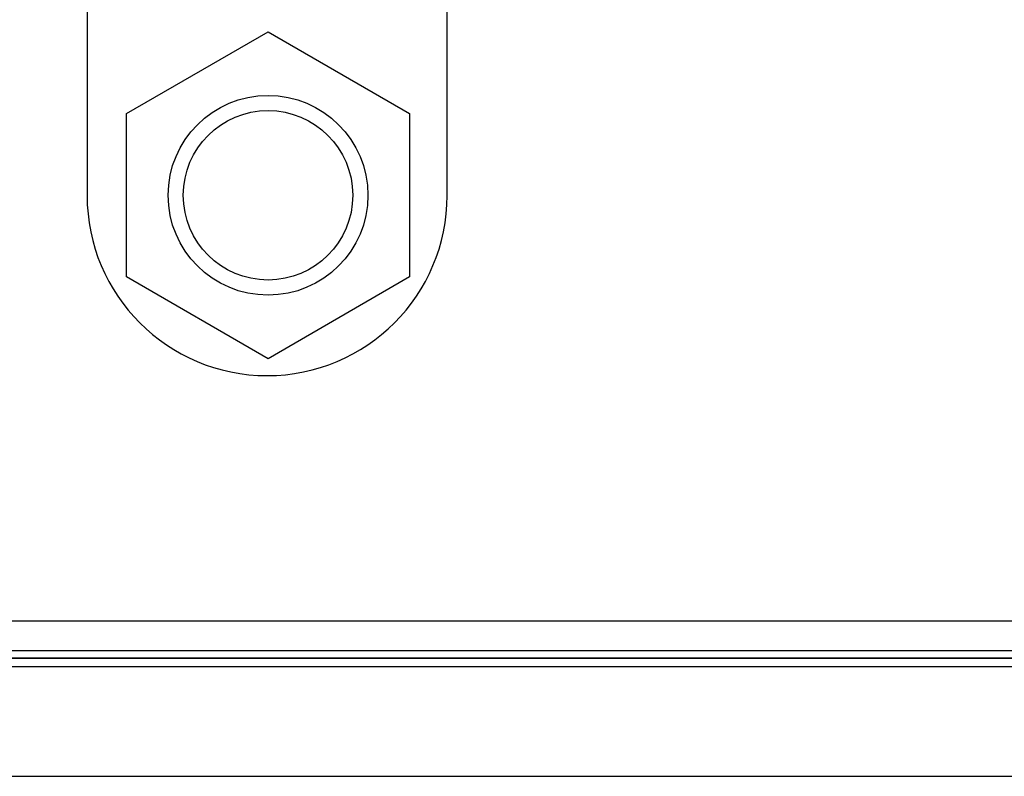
# Model space of a CAD drawing. Header units: inches. Extents: x 0 to 34, y 0 to 22.
# Tile 29 of 224: x 6.723 to 7.374, y 15.229 to 15.728. Entities that reach past the tile are written whole.
import ezdxf

# ---------------------------------------------------------------- set-up
doc = ezdxf.new("R2010")
doc.units = ezdxf.units.IN
doc.header["$LTSCALE"] = 1.87
doc.header["$MEASUREMENT"] = 0
doc.layers.get('0').update_dxf_attribs({"linetype": 'CONTINUOUS'})

msp = doc.modelspace()

# ---------------------------------------------------------------- linework, layer by layer
at = {"color": 7, "linetype": 'CONTINUOUS'}
for p, q in [((6.76718, 15.79528), (6.76718, 15.61228)), ((7.00518, 15.61228), (7.00518, 15.76628)), ((6.79329, 15.66643), (6.88679, 15.72042)), ((6.88679, 15.72042), (6.98029, 15.66643)), ((6.79329, 15.55847), (6.79329, 15.66643)), ((6.98029, 15.66643), (6.98029, 15.55847)), ((6.88679, 15.50449), (6.79329, 15.55847)), ((6.98029, 15.55847), (6.88679, 15.50449)), ((5.81024, 15.33128), (8.01113, 15.33128)), ((8.02132, 15.3115), (5.80021, 15.3115)), ((8.02132, 15.3065), (5.80021, 15.3065)), ((8.02132, 15.30628), (5.80021, 15.30628)), ((8.02132, 15.30088), (5.80021, 15.30088)), ((5.78931, 15.2285), (8.1115, 15.2285))]:
    msp.add_line(p, q, dxfattribs=at)
for radius in [0.066, 0.056]:
    msp.add_circle((6.88679, 15.61245), radius, dxfattribs=at)
msp.add_arc((6.88618, 15.61228), 0.119, 180, 360, dxfattribs=at)

doc.saveas('drawing.dxf')
